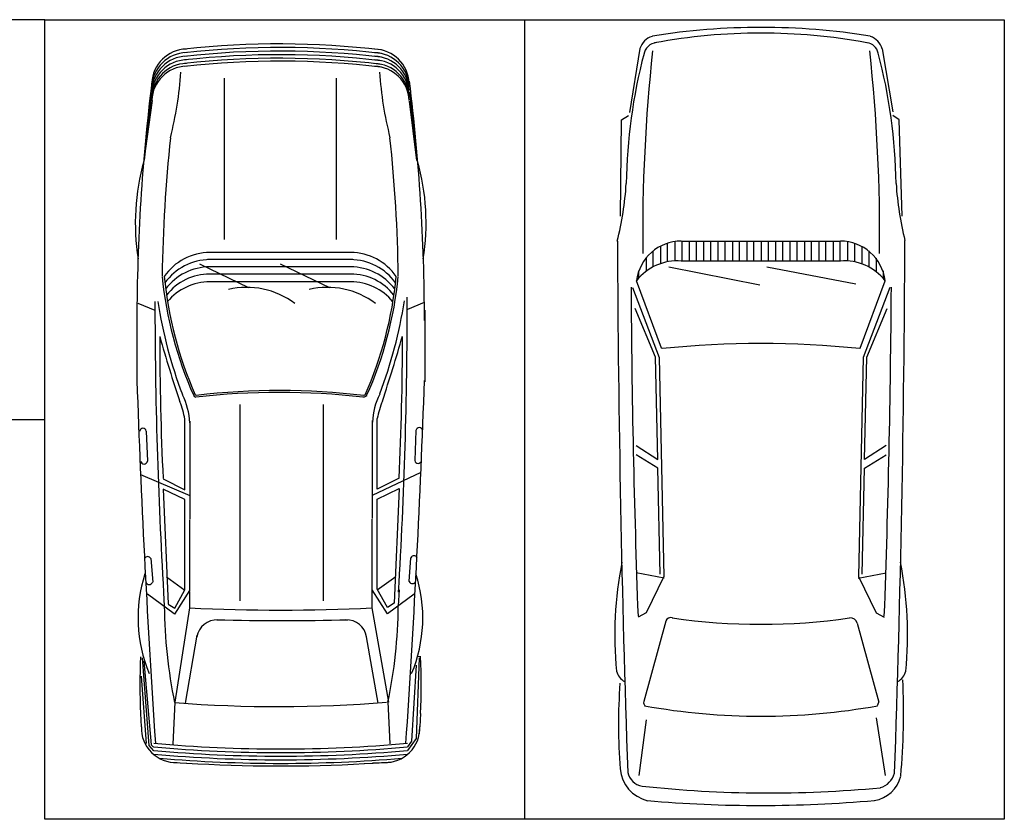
# Model space of a CAD drawing. Header units: metres. Extents: x 252743 to 254903, y 592696 to 593766.
# Tile 153 of 256: x 254480.42 to 254486.58, y 593404.1 to 593409.1. Entities that reach past the tile are written whole.
import ezdxf

# ---------------------------------------------------------------- set-up
doc = ezdxf.new("R2010")
doc.units = ezdxf.units.M
doc.linetypes.add('B0701', pattern=[4.6875, 3.125, -1.5625])
doc.layers.add('N-WB-PROFIEL-BLOCK', color=8, linetype='Continuous')
doc.layers.add('N-WB-PROFIEL-HULP', color=6, linetype='Continuous', plot=False)
doc.layers.get('0').freeze()

# ---------------------------------------------------------------- blocks, each defined once
blk = doc.blocks.new('AH01PA2B')
for p, q in [((510.8, 767.1), (486.9, 732.7)), ((1046.1, 784.3), (510.8, 767.1)), ((1186.2, 798.8), (1181.7, 798.8)), ((116.7, 673.1), (466.9, 732.7)), ((1443.5, 714.8), (1831.9, 567.5)), ((1390, 679.8), (1350.8, 679.8)), ((1780.8, 549.7), (1405.8, 689.3)), ((1831.2, 588.1), (1560.4, 699.5)), ((2320.8, 695), (2398.7, 574.7)), ((2446.9, 574.7), (2372.8, 695)), ((3059, 539.1), (3029.3, 695)), ((3250.9, 639.4), (3274.9, 683.5)), ((3835.8, 639.8), (4155.8, 689.8)), ((1280.4, 639.8), (1353.7, 639.8)), ((3049.8, 541.2), (3251.2, 639.6)), ((3308.9, 533.8), (3747.2, 654)), ((1213.9, 559.8), (1311.2, 559.8)), ((1328.3, 599.8), (1239.7, 599.8)), ((2398.7, 574.7), (1831.2, 588.1)), ((1831.9, 567.5), (3049.8, 541.2)), ((3036.7, 561.3), (2446.9, 574.7)), ((1300.4, 519.8), (1197.1, 519.8)), ((1328.1, 32.2), (1423.7, 526)), ((1185.8, -443.9), (1185.8, 439.8)), ((1295.8, 439.8), (1185.8, 439.8)), ((1187.8, 479.8), (1295.8, 479.8)), ((1295.8, -443.9), (1295.8, 440.2)), ((1185.8, 399.8), (1295.8, 399.8)), ((1295.8, 359.8), (1185.8, 359.8)), ((1185.8, 319.8), (1295.8, 319.8)), ((1295.8, 279.8), (1185.8, 279.8)), ((1185.8, 239.8), (1295.8, 239.8)), ((1295.8, 199.8), (1185.8, 199.8)), ((1185.8, 159.8), (1295.8, 159.8)), ((1295.8, 119.8), (1185.8, 119.8)), ((1185.8, 79.8), (1295.8, 79.8)), ((1295.8, 39.8), (1185.8, 39.8)), ((1185.8, -0.2), (1295.8, -0.2)), ((1295.8, -40.2), (1185.8, -40.2)), ((1328.1, -513.2), (1428.5, -8)), ((1185.8, -80.2), (1295.8, -80.2)), ((1295.8, -120.2), (1185.8, -120.2)), ((1185.8, -160.2), (1295.8, -160.2)), ((1295.8, -200.2), (1185.8, -200.2)), ((1185.8, -240.2), (1295.8, -240.2)), ((1295.8, -280.2), (1185.8, -280.2)), ((1185.8, -320.2), (1295.8, -320.2)), ((1295.8, -360.2), (1185.8, -360.2)), ((1185.8, -400.2), (1295.8, -400.2)), ((1295.8, -440.2), (1185.8, -440.2)), ((1187.8, -480.2), (1295.8, -480.2)), ((1300.4, -520.2), (1197.1, -520.2)), ((1831.9, -567.8), (3049.8, -541.5)), ((3059, -539.4), (3029.3, -695.3)), ((3049.8, -541.5), (3251.2, -639.9)), ((3297, -530.3), (3744.9, -653.2)), ((1213.9, -560.2), (1311.2, -560.2)), ((1328.3, -600.2), (1239.7, -600.2)), ((1780.8, -553.8), (1405.8, -693.4)), ((1443.5, -715.1), (1831.9, -567.8)), ((1831.2, -588.4), (1560.4, -699.8)), ((2398.7, -575), (1831.2, -588.4)), ((2320.8, -695.3), (2398.7, -575)), ((2446.9, -575), (2372.8, -695.3)), ((3036.7, -561.6), (2446.9, -575)), ((1280.4, -640.2), (1353.7, -640.2)), ((3250.9, -639.7), (3274.9, -683.8)), ((3845.8, -640.2), (4155.8, -680.2)), ((114.5, -674.2), (470.9, -732.4)), ((1390, -680.2), (1350.8, -680.2)), ((510.8, -777.3), (486.9, -737.1)), ((1046.1, -783.1), (510.8, -777.3))]:
    blk.add_line(p, q)
for centre, radius, start, end in [((748.7, 2548.2), 1802.1, 273.7251, 283.9002), ((812, -94532), 95331.5, 87.997334, 89.775101), ((3373.4, -1221.7), 2035.8, 84.2866, 101.4253), ((3549.4, 708.7), 99, 31.1037, 74.3748), ((3814.4, -2882), 3673.8, 84.627, 92.961), ((4116.7, 601), 180.1, 8.8601, 76.0341), ((909.5, -2268.4), 3018.6, 90.8303, 104.7581), ((1058.3, -60078), 60802.7, 87.914898, 89.639693), ((4114.1, 631), 113.6, 15.9545, 75.1491), ((154.4, 563.5), 115.8, 108.9654, 157.7189), ((1152.2, -8945.6), 9604.1, 89.39634, 96.12195), ((1436.3, 440.2), 251, 96.9706, 180), ((1584.2, 462.1), 288.9, 128.1315, 184.3504), ((-2289.6, 43.8), 6542.5, 353.80666, 5.42899), ((3770.7, 0.6), 3773.3, 170.7624, 189.2376), ((155.5, 578.9), 73.2, 102.3165, 172.6202), ((3740.3, 610.1), 44.5, 52.5085, 81.0554), ((204.9, -0.9), 3621.6, 349.695, 10.305), ((-2949.8, -9.3), 7272.2, 355.07649, 5.04177), ((3281.7, -0.9), 3252.5, 169.5804, 190.4804), ((7156.7, -2), 5402.1, 174.1622, 185.8378), ((1779.8, 547.1), 2.72, 10.1904, 76.0607), ((3320.7, 494), 41.4, 106.5918, 183.3613), ((-90.1, -1.4), 3405.4, 351.679, 8.321), ((1436.3, -444.2), 251, 180, 263.0294), ((1584.2, -466.1), 288.9, 175.6496, 231.8685), ((3307.3, -503), 29.4, 161.9399, 248.0871), ((161.1, -573.9), 79.8, 186.407, 260.5783), ((1779.8, -551.2), 2.72, 283.9393, 349.8096), ((147.6, -574.1), 105.4, 198.2367, 251.7095), ((1152.2, 8945.2), 9604.1, 263.87805, 270.60366), ((909.5, 2268.1), 3018.6, 255.2872, 269.1697), ((3748.8, -625.9), 27.7, 261.842, 317.0719), ((4100.1, -584.1), 201.6, 275.3376, 346.1066), ((1058.3, 60077.7), 60802.7, 270.360307, 272.085102), ((4118.5, -647), 96.9, 281.9071, 350.7156), ((748.7, -2548.5), 1802.1, 75.9638, 86.2749), ((812, 94531.7), 95331.5, 270.224899, 271.99998), ((3549.4, -709), 99, 285.6252, 328.8963), ((3373.4, 1221.4), 2035.8, 258.5747, 275.7134), ((3878, 2482), 3275.6, 265.8615, 274.2164)]:
    blk.add_arc(centre, radius, start, end)
blk = doc.blocks.new('AH01PA3B')
for p, q in [((1433.1, 796.4), (1472, 703.1)), ((1477, 798.5), (1874.7, 798.5)), ((2378, 777.7), (2506.3, 507.1)), ((3403.4, 776.2), (3401.5, 758)), ((3408.2, 767.5), (3857.4, 751.2)), ((3718.5, 775.7), (3791.2, 772)), ((263.7, 713.5), (626.6, 752.7)), ((314, 712.7), (644, 752.7)), ((2145, 750.1), (2312.1, 743.2)), ((2984.6, 712.4), (2852.4, 721.8)), ((3054.6, 740.4), (3163.5, 591.1)), ((3449.3, 750.7), (3872.2, 725.3)), ((3857.3, 750.7), (3924.2, 702.8)), ((3871.4, 725.3), (3903.1, 702.8)), ((1424.4, 701.6), (1404.3, 701.6)), ((3825.3, 696.3), (3884.2, 691.7)), ((2409.1, 656.4), (2471.3, 535.1)), ((2525.8, 535.1), (2467.5, 656.4)), ((2467.5, 656.4), (3105.2, 628.4)), ((3031.3, 535.1), (2957.4, 637.8)), ((3031.3, 656.4), (3120.2, 651.7)), ((3105.2, 628.4), (3128.5, 591.1)), ((3653.5, 592.8), (3886.4, 604.4)), ((3128.5, 591.1), (3027.4, 535.1)), ((3163.5, 591.1), (3031.3, 507.1)), ((3131.2, 504.6), (3655.4, 597.8)), ((2471.3, 535.1), (2078.6, 535.1)), ((2090.3, 507.1), (2634.7, 507.1)), ((3027.4, 535.1), (2525.8, 535.1)), ((3031.3, 507.1), (2638.6, 507.1)), ((3034.2, 504.6), (3131.2, 504.6)), ((3660.2, 539.6), (3291.9, 475.1)), ((3996.4, 462.7), (3993.1, 511.7)), ((1947.1, 466.9), (1950.6, 461)), ((1952, 476.1), (1960.2, 462.7)), ((1960.2, 462.7), (1959.1, 454.3)), ((1155.4, 399.4), (1155.4, -408.9)), ((1195.4, 399.4), (1195.4, -408.9)), ((1235.4, 399.4), (1235.4, -408.9)), ((1275.4, 399.4), (1275.4, -408.9)), ((1318.5, 399.4), (1318.5, -408.9)), ((186.4, 306.1), (1083.4, 306.1)), ((1217.8, -4.8), (1350.4, 269.4)), ((2001.3, 234.2), (3091.7, 234.2)), ((1217.8, -453.8), (1350, -180.5)), ((2001.3, -228.8), (3091.7, -228.8)), ((186.4, -315.6), (1083.4, -315.6)), ((1946.9, -476.4), (1950.3, -471.2)), ((1951.5, -485.3), (1959.3, -475.7)), ((3660.2, -532), (3282.1, -465.8)), ((2474.9, -534.6), (2082.2, -534.6)), ((2093.8, -506.6), (2638.2, -506.6)), ((2507.8, -506.1), (2390.7, -778.7)), ((2412.7, -655.9), (2474.9, -534.6)), ((2529.3, -534.6), (2471, -655.9)), ((3031, -534.6), (2529.3, -534.6)), ((3034.8, -506.6), (2642.1, -506.6)), ((3034.8, -534.6), (2961, -637.3)), ((3132.1, -590.6), (3031, -534.6)), ((3165.7, -589.8), (3034.8, -506.6)), ((3039, -508.7), (3131.2, -508.7)), ((3131.2, -508.7), (3655.4, -590.2)), ((3990, -597.4), (3993.7, -524.4)), ((3053.7, -743.1), (3162.6, -593.8)), ((3109.6, -627.4), (3132.9, -590)), ((3162.6, -593.8), (3165.4, -589.8)), ((3655.4, -590.2), (3888.3, -601.9)), ((2471, -655.9), (3108.7, -627.9)), ((3046.4, -653), (3120.3, -650.5)), ((1436.7, -795.9), (1475.5, -702.6)), ((3816.8, -702.9), (3884.3, -698)), ((3892.2, -722.1), (3905.3, -709.5)), ((3896.1, -734.6), (3924.9, -709.5)), ((272, -720.6), (642.3, -761.2)), ((309.9, -717.4), (657.9, -764.4)), ((2148.5, -749.6), (2315.6, -742.7)), ((2988.2, -711.9), (2856, -721.3)), ((3408.9, -772.3), (3896.1, -734.6)), ((3427.3, -762.9), (3892.2, -722.1)), ((3509.8, -778.6), (3885.6, -750.3)), ((1477, -802.5), (1874.7, -802.5)), ((3718.5, -781.1), (3791.2, -777.5))]:
    blk.add_line(p, q)
for centre, radius, start, end in [((1541.3, -9937.5), 10734.8, 90.04339, 97.16156), ((990.9, -456.8), 1263.1, 80.8888, 105.7672), ((-258.3, -60525.6), 61359.7, 86.184757, 88.015092), ((2147.2, 768.1), 18.2, 98.8017, 261.1983), ((2309, 761.8), 18.9, 279.3982, 80.6018), ((3187.2, -7), 795.1, 67.2088, 107.9691), ((3560.4, -2789.8), 3569, 87.4614, 92.5261), ((3560.4, -2789.8), 3569, 85.6385, 86.2932), ((3798.6, 579.8), 191.6, 357.648, 91.9706), ((222.9, 514.6), 197.8, 92.5587, 178.442), ((242.9, 514.6), 197.8, 92.5587, 178.442), ((262.9, 514.6), 197.8, 92.5587, 178.442), ((282.9, 514.6), 197.8, 92.5587, 178.442), ((302.9, 514.6), 197.8, 92.5587, 178.442), ((318.7, 514.6), 197.8, 92.5587, 178.442), ((2859.6, 739), 18.4, 112.3637, 247.6363), ((2977.2, 730.2), 19.1, 292.9541, 67.0459), ((1424.4, -26468.5), 27170.1, 86.58462, 90), ((1043.4, -1794.9), 2509.5, 69.0549, 81.2676), ((-882.9, -8046.3), 9073.4, 71.59803, 73.98882), ((1623.6, -15862.2), 16537.3, 87.27754, 90), ((-3922.2, -2), 7837.4, 354.84145, 5.15855), ((-3902.2, -2), 7837.4, 354.84145, 5.15855), ((-3882.2, -2), 7837.4, 354.84145, 5.15855), ((-3862.2, -2), 7837.4, 354.84145, 5.15855), ((-3842.2, -2), 7837.4, 355.06572, 4.93418), ((25.5, 2537.7), 1993.9, 273.6619, 284.2833), ((1387.1, -7470.3), 8122.4, 90.72064, 96.14663), ((1461.4, 386.7), 306, 124.1257, 180), ((1501.4, 386.7), 306, 125.4391, 180), ((1541.4, 386.7), 306, 126.7643, 180), ((1581.4, 386.7), 306, 128.0872, 180), ((1082.1, -1465.2), 2126.8, 65.8782, 84.4278), ((1084.3, -1478.7), 2128.7, 66.0927, 84.4614), ((1624.5, 386.7), 306, 129.6988, 180), ((3094.4, -2110.9), 2762.7, 78.2763, 89.4791), ((741.8, 401.7), 3252.9, 1.8644, 3.6352), ((4731, -8.7), 4734.9, 173.1592, 186.3975), ((4751, -8.7), 4734.9, 173.1592, 186.3975), ((4771, -8.7), 4734.9, 173.1592, 186.3975), ((4791, -8.7), 4734.9, 173.1592, 186.3975), ((4811, -8.7), 4734.9, 173.1592, 186.3975), ((4826.7, -8.7), 4734.9, 173.1592, 186.3975), ((2108.5, 864.3), 355.9, 242.4472, 268.3111), ((2156, 986.7), 458.1, 247.5948, 260.2724), ((-3722.8, -13.7), 7402.5, 355.53123, 4.64797), ((1790.7, 259.3), 441.2, 142.9849, 193.4786), ((-7812.8, -2), 10955.8, 357.34931, 2.65069), ((5857.4, -6.1), 3934.6, 173.1816, 186.7884), ((6216.8, -9.3), 4282.9, 173.7629, 186.2371), ((3311.2, 362.3), 114.4, 99.5589, 181.2787), ((-4469.7, -8.7), 8479.3, 356.50841, 3.19307), ((-10978.4, 3.8), 14180, 358.53974, 1.48668), ((1790.7, -189.7), 441.2, 142.9849, 193.4786), ((3311.9, -354.6), 114.9, 178.5171, 260.2724), ((1461.4, -396.2), 306, 180, 235.8743), ((1501.4, -396.2), 306, 180, 234.6548), ((1541.4, -396.2), 306, 180, 233.3269), ((1581.4, -396.2), 306, 180, 231.8481), ((1624.5, -396.2), 306, 180, 230.2546), ((1082.1, 1455.7), 2126.8, 275.5722, 294.1218), ((1084.3, 1469.2), 2128.7, 275.5386, 293.9073), ((222.4, -521.2), 197.8, 181.558, 267.4413), ((242.4, -521.2), 197.8, 181.558, 267.4413), ((262.4, -521.2), 197.8, 181.558, 267.4413), ((282.4, -521.2), 197.8, 181.558, 267.4413), ((302.4, -521.2), 197.8, 181.558, 267.4413), ((318.1, -521.2), 197.8, 181.558, 267.4413), ((2112, -863.8), 355.9, 91.6889, 117.5528), ((2159.6, -986.2), 458.1, 99.7276, 112.4052), ((25.5, -2547.2), 1993.9, 75.7167, 86.3381), ((1046.9, 1795.4), 2509.5, 278.7324, 290.9451), ((-879.4, 8046.8), 9073.4, 286.01118, 288.40197), ((3096.3, 2113.4), 2762.7, 270.5209, 281.7237), ((3798.6, -585.3), 191.6, 268.0294, 2.352), ((1387.1, 7460.8), 8122.4, 263.85337, 269.27936), ((1427.9, 26469), 27170.1, 270, 273.41538), ((1627.2, 15862.7), 16537.3, 270, 272.72246), ((-258.3, 60521.5), 61359.7, 271.984908, 273.80849), ((1541.3, 9933.5), 10734.8, 262.8364, 269.95661), ((990.9, 452.8), 1263.1, 254.2328, 279.1112), ((2150.8, -767.6), 18.2, 98.8017, 261.1983), ((2312.5, -761.4), 18.9, 279.3982, 80.6018), ((2864.3, -741.7), 18.4, 112.3637, 247.6363), ((3187.2, -0.1), 795.1, 252.0309, 292.7912), ((2981.9, -732.9), 19.1, 292.9541, 67.0459), ((3560.4, 2784.3), 3569, 267.4739, 272.5386)]:
    blk.add_arc(centre, radius, start, end)

msp = doc.modelspace()

# ---------------------------------------------------------------- linework, layer by layer
at = {"layer": 'N-WB-PROFIEL-HULP'}
for p, q in [((254480.5757, 593409.0963), (254486.5757, 593409.0963)), ((254480.5757, 593404.0963), (254480.5757, 593409.0963)), ((254483.5757, 593409.0963), (254483.5757, 593404.0963)), ((254486.5757, 593409.0963), (254486.5757, 593404.0963)), ((254486.5757, 593404.0963), (254480.5757, 593404.0963))]:
    msp.add_line(p, q, dxfattribs=at)
msp.add_lwpolyline([(254463.5757, 593409.0963), (254463.5757, 593406.5963), (254480.5757, 593406.5963), (254480.5757, 593409.0963)], close=True, dxfattribs=at)

# ---------------------------------------------------------------- block references
at = {"layer": 'N-WB-PROFIEL-BLOCK', "color": 2, "linetype": 'B0701', "xscale": 0.001125, "yscale": 0.001125, "zscale": 0.001125, "rotation": 270}
for name, p in [('AH01PA2B', (254485.0553, 593409.0454)), ('AH01PA3B', (254482.0524, 593408.9406))]:
    msp.add_blockref(name, p, dxfattribs=at)

doc.saveas('drawing.dxf')
